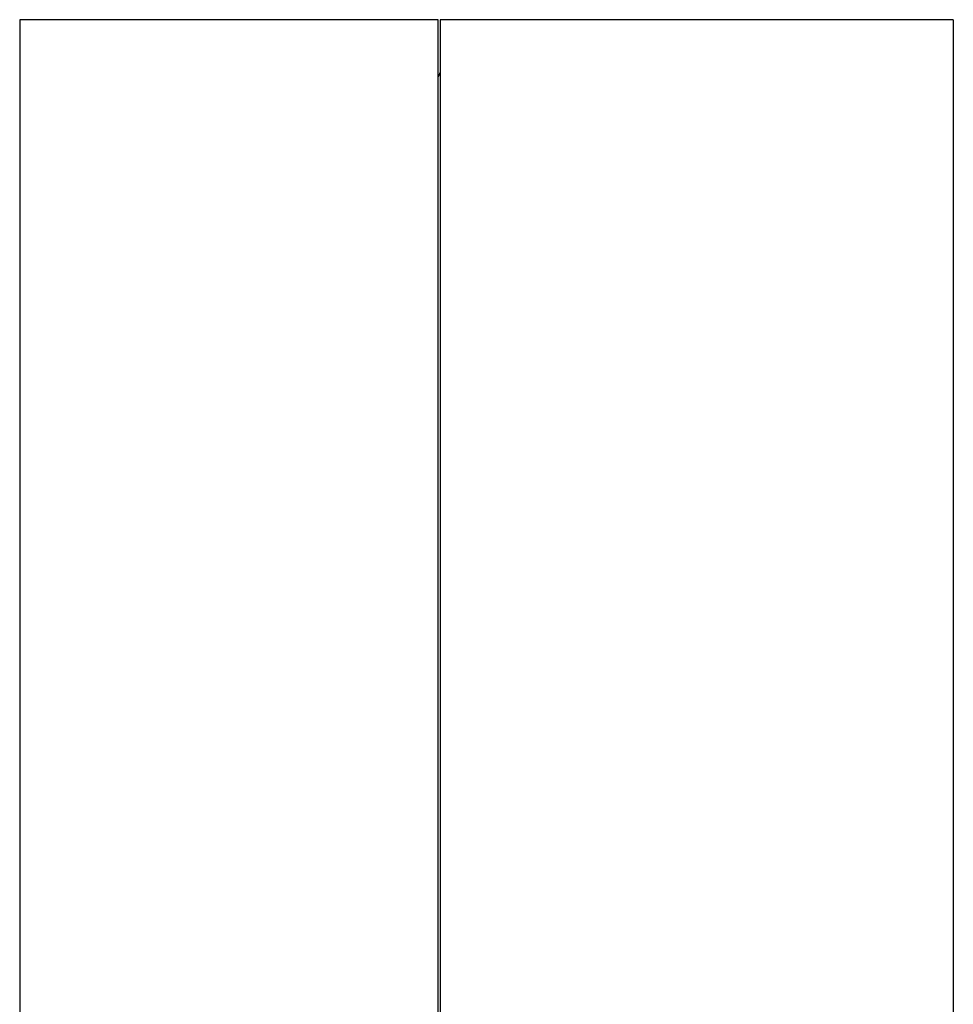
# Model space of a CAD drawing. Header units: inches. Extents: x 1.7 to 20.7, y 4 to 15.1.
# Tile 28 of 54: x 14.4 to 15.8, y 5.6 to 7. Entities that reach past the tile are written whole.
import ezdxf

# ---------------------------------------------------------------- set-up
doc = ezdxf.new("R2010")
doc.units = ezdxf.units.IN
doc.header["$MEASUREMENT"] = 0

msp = doc.modelspace()

# ---------------------------------------------------------------- linework, layer by layer
at = {"color": 7, "linetype": 'Continuous', "lineweight": 25}
for p, q in [((15.0145, 7.0402), (14.4025, 7.0402)), ((14.4025, 7.0402), (14.4025, 7.0396)), ((15.0145, 5.5613), (15.0145, 7.0402)), ((15.7675, 7.0402), (15.0175, 7.0402)), ((15.0175, 7.0402), (15.0175, 4.0402)), ((15.7675, 7.0402), (15.7675, 4.0402)), ((14.4025, 7.0396), (14.4025, 7.03)), ((14.4025, 7.03), (14.4025, 7.0091)), ((14.4025, 7.0091), (14.4025, 6.977)), ((14.4025, 6.977), (14.4025, 6.934)), ((14.4025, 6.934), (14.4025, 6.8803)), ((14.4025, 6.8804), (14.4025, 6.8165)), ((14.4025, 6.8166), (14.4025, 6.7429)), ((14.4025, 6.743), (14.4025, 6.6602)), ((14.4025, 6.6603), (14.4025, 6.569)), ((14.4025, 6.5691), (14.4025, 6.4699)), ((14.4025, 6.4701), (14.4025, 6.3638)), ((14.4025, 6.3639), (14.4025, 6.2514)), ((14.4025, 6.2515), (14.4025, 6.1336)), ((14.4025, 6.1337), (14.4025, 6.0113)), ((14.4025, 6.0114), (14.4025, 5.8854)), ((14.4025, 5.8855), (14.4025, 5.7568)), ((14.4025, 5.757), (14.4025, 5.6266)), ((14.4025, 5.6268), (14.4025, 5.4958))]:
    msp.add_line(p, q, dxfattribs=at)
at = {"color": 7, "linetype": 'Continuous', "lineweight": 25, "flags": 128}
msp.add_lwpolyline([(15.0175, 6.9633), (15.0152, 6.9586), (15.0145, 6.9569)], dxfattribs=at)

doc.saveas('drawing.dxf')
